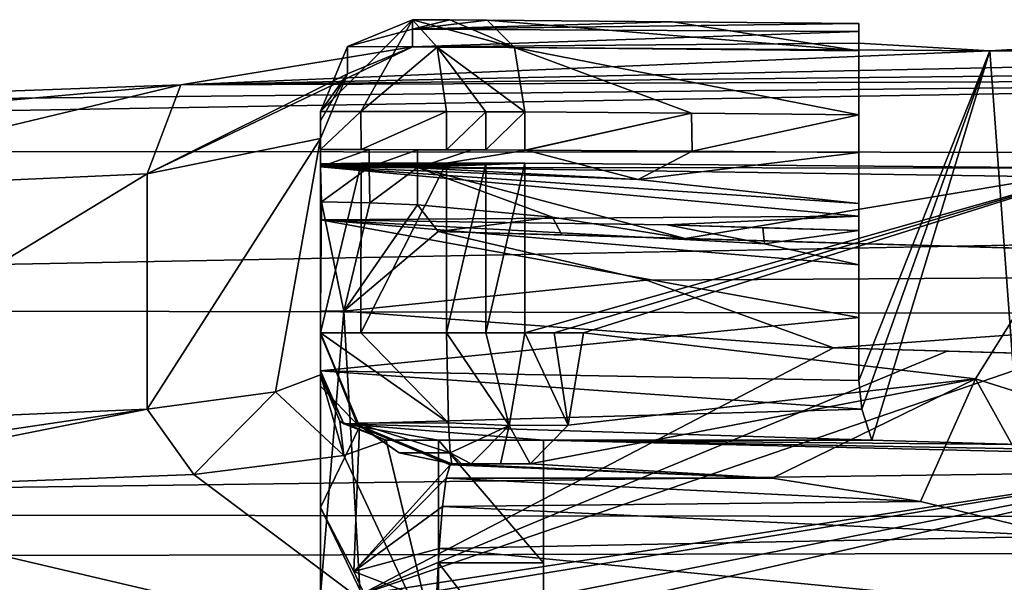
# Model space of a CAD drawing. Extents: x -54 to 446, y -6 to 1624.
# Tile 200 of 225: x 2.7 to 10.22, y 1620.2 to 1624.49. Entities that reach past the tile are written whole.
import ezdxf

# ---------------------------------------------------------------- set-up
doc = ezdxf.new("R2010")
doc.units = 0
doc.header["$LTSCALE"] = 46.933333
for name, color, linetype in [('1004', 7, 'CONTINUOUS'), ('1023', 7, 'CONTINUOUS'), ('1073', 7, 'CONTINUOUS'), ('1085', 7, 'CONTINUOUS'), ('1102', 7, 'CONTINUOUS'), ('1109', 7, 'CONTINUOUS'), ('1125', 7, 'CONTINUOUS'), ('1158', 7, 'CONTINUOUS'), ('1164', 7, 'CONTINUOUS'), ('1197', 7, 'CONTINUOUS'), ('1225', 7, 'CONTINUOUS'), ('1239', 7, 'CONTINUOUS'), ('1249', 7, 'CONTINUOUS'), ('1270', 7, 'CONTINUOUS'), ('1287', 7, 'CONTINUOUS'), ('1341', 7, 'CONTINUOUS'), ('1342', 7, 'CONTINUOUS'), ('1381', 7, 'CONTINUOUS'), ('1382', 7, 'CONTINUOUS'), ('1384', 7, 'CONTINUOUS'), ('1392', 7, 'CONTINUOUS'), ('1393', 7, 'CONTINUOUS'), ('1405', 7, 'CONTINUOUS'), ('1420', 7, 'CONTINUOUS'), ('1423', 7, 'CONTINUOUS'), ('1433', 7, 'CONTINUOUS'), ('1475', 7, 'CONTINUOUS'), ('1478', 7, 'CONTINUOUS'), ('1485', 7, 'CONTINUOUS'), ('1487', 7, 'CONTINUOUS'), ('1504', 7, 'CONTINUOUS'), ('1510', 7, 'CONTINUOUS'), ('1513', 7, 'CONTINUOUS'), ('1515', 7, 'CONTINUOUS'), ('1528', 7, 'CONTINUOUS'), ('1542', 7, 'CONTINUOUS'), ('1543', 7, 'CONTINUOUS'), ('1550', 7, 'CONTINUOUS'), ('1552', 7, 'CONTINUOUS'), ('1559', 7, 'CONTINUOUS'), ('1560', 7, 'CONTINUOUS'), ('1565', 7, 'CONTINUOUS'), ('1567', 7, 'CONTINUOUS'), ('878', 7, 'CONTINUOUS'), ('896', 7, 'CONTINUOUS'), ('910', 7, 'CONTINUOUS'), ('979', 7, 'CONTINUOUS'), ('991', 7, 'CONTINUOUS')]:
    doc.layers.add(name, color=color, linetype=linetype)

msp = doc.modelspace()

# ---------------------------------------------------------------- linework, layer by layer
at = {"layer": '1004', "color": 7, "linetype": 'CONTINUOUS'}
for points in [[(5.9608, 1622.1, -14.8482), (5.9608, 1623.3948, -14.8482), (6.2607, 1623.3936, -14.7242), (5.9608, 1622.1, -14.8482)], [(6.2607, 1622.1, -14.7243), (5.9608, 1622.1, -14.8482), (6.2607, 1623.3936, -14.7242), (6.2607, 1622.1, -14.7243)], [(6.5581, 1623.3923, -14.5942), (6.2607, 1622.1, -14.7243), (6.2607, 1623.3936, -14.7242), (6.5581, 1623.3923, -14.5942)], [(6.5581, 1623.3923, -14.5942), (6.5581, 1622.1, -14.5942), (6.2607, 1622.1, -14.7243), (6.5581, 1623.3923, -14.5942)]]:
    msp.add_3dface(points, dxfattribs=at)
at = {"layer": '1023', "color": 7, "linetype": 'CONTINUOUS'}
for points in [[(5.9885, 1621.0915, -13.1118), (8.4446, 1620.9908, -12.8774), (5.9591, 1620.9896, -12.4344), (5.9885, 1621.0915, -13.1118)], [(8.4446, 1620.9908, -12.8774), (5.9885, 1621.0915, -13.1118), (5.9943, 1621.0979, -13.2433), (8.4446, 1620.9908, -12.8774)], [(6, 1621.1, -13.375), (8.4446, 1620.9908, -12.8774), (5.9943, 1621.0979, -13.2433), (6, 1621.1, -13.375)], [(6.598, 1621.1, -13.4805), (8.4446, 1620.9908, -12.8774), (6, 1621.1, -13.375), (6.598, 1621.1, -13.4805)], [(9.5774, 1620.8113, -12.5134), (5.9306, 1620.7746, -11.7825), (5.9591, 1620.9896, -12.4344), (9.5774, 1620.8113, -12.5134)], [(8.4446, 1620.9908, -12.8774), (9.5774, 1620.8113, -12.5134), (5.9591, 1620.9896, -12.4344), (8.4446, 1620.9908, -12.8774)], [(9.5774, 1620.8113, -12.5134), (10.6627, 1620.5484, -12.1703), (5.9306, 1620.7746, -11.7825), (9.5774, 1620.8113, -12.5134)], [(10.6627, 1620.5484, -12.1703), (5.9044, 1620.4531, -11.1771), (5.9306, 1620.7746, -11.7825), (10.6627, 1620.5484, -12.1703)], [(10.6627, 1620.5484, -12.1703), (12.5292, 1619.8138, -11.5877), (5.9044, 1620.4531, -11.1771), (10.6627, 1620.5484, -12.1703)], [(12.5292, 1619.8138, -11.5877), (5.8811, 1620.0374, -10.639), (5.9044, 1620.4531, -11.1771), (12.5292, 1619.8138, -11.5877)]]:
    msp.add_3dface(points, dxfattribs=at)
at = {"layer": '1073', "color": 7, "linetype": 'CONTINUOUS'}
for points in [[(8.9137, 1621.9848, -10.3867), (9.7802, 1621.9596, -10.5045), (18.2209, 1621.7147, -6.5662), (8.9137, 1621.9848, -10.3867)], [(9.7802, 1621.9596, -10.5045), (10.6468, 1621.9345, -10.6225), (18.2209, 1621.7147, -6.5662), (9.7802, 1621.9596, -10.5045)]]:
    msp.add_3dface(points, dxfattribs=at)
at = {"layer": '1085', "color": 7, "linetype": 'CONTINUOUS'}
for points in [[(5, 1623.0988, -13.0767), (5, 1622.2643, -10.1285), (5.0073, 1623.0987, -13.0739), (5, 1623.0988, -13.0767)], [(5.0073, 1623.0987, -13.0739), (5, 1622.2643, -10.1285), (5.178, 1622.265, -10.1611), (5.0073, 1623.0987, -13.0739)], [(5, 1622.2643, -10.1285), (5, 1620.1, -7.9758), (5.178, 1622.265, -10.1611), (5, 1622.2643, -10.1285)], [(5.178, 1622.265, -10.1611), (5, 1620.1, -7.9758), (5.3015, 1620.1, -8.029), (5.178, 1622.265, -10.1611)]]:
    msp.add_3dface(points, dxfattribs=at)
at = {"layer": '1102', "color": 7, "linetype": 'CONTINUOUS'}
for points in [[(5, 1622.0893, -13.0465), (5.2958, 1621.3807, -13.0928), (5, 1621.6929, -11.393), (5, 1622.0893, -13.0465)], [(5.2958, 1621.3807, -13.0928), (5, 1620.7665, -9.9651), (5, 1621.6929, -11.393), (5.2958, 1621.3807, -13.0928)], [(5, 1620.7665, -9.9651), (5.2958, 1621.3807, -13.0928), (5.2524, 1620.2788, -10.4159), (5, 1620.7665, -9.9651)], [(5.2958, 1621.3807, -13.0928), (5.9885, 1621.0915, -13.1118), (5.2524, 1620.2788, -10.4159), (5.2958, 1621.3807, -13.0928)], [(5.2524, 1620.2788, -10.4159), (5.9885, 1621.0915, -13.1118), (5.9591, 1620.9896, -12.4344), (5.2524, 1620.2788, -10.4159)], [(5.9306, 1620.7746, -11.7825), (5.2524, 1620.2788, -10.4159), (5.9591, 1620.9896, -12.4344), (5.9306, 1620.7746, -11.7825)], [(5.9044, 1620.4531, -11.1771), (5.2524, 1620.2788, -10.4159), (5.9306, 1620.7746, -11.7825), (5.9044, 1620.4531, -11.1771)], [(5.8811, 1620.0374, -10.639), (5.2524, 1620.2788, -10.4159), (5.9044, 1620.4531, -11.1771), (5.8811, 1620.0374, -10.639)]]:
    msp.add_3dface(points, dxfattribs=at)
at = {"layer": '1109', "color": 7, "linetype": 'CONTINUOUS'}
for points in [[(7.0062, 1622.1, -14.3933), (9.9953, 1621.748, -13.0785), (6.8875, 1621.3949, -14.1278), (7.0062, 1622.1, -14.3933)], [(6.8875, 1621.3949, -14.1278), (9.9953, 1621.748, -13.0785), (6.598, 1621.1, -13.4805), (6.8875, 1621.3949, -14.1278)], [(6.598, 1621.1, -13.4805), (9.9953, 1621.748, -13.0785), (8.4446, 1620.9908, -12.8774), (6.598, 1621.1, -13.4805)], [(8.4446, 1620.9908, -12.8774), (9.9953, 1621.748, -13.0785), (9.5774, 1620.8113, -12.5134), (8.4446, 1620.9908, -12.8774)], [(9.5774, 1620.8113, -12.5134), (9.9953, 1621.748, -13.0785), (10.6627, 1620.5484, -12.1703), (9.5774, 1620.8113, -12.5134)], [(9.9953, 1621.748, -13.0785), (11.4739, 1621.2832, -12.444), (10.6627, 1620.5484, -12.1703), (9.9953, 1621.748, -13.0785)]]:
    msp.add_3dface(points, dxfattribs=at)
at = {"layer": '1125', "color": 7, "linetype": 'CONTINUOUS'}
for points in [[(6.8399, 1622.8453, -11.7845), (5.8976, 1622.8726, -11.7124), (16.8059, 1622.5561, -7.1211), (6.8399, 1622.8453, -11.7845)], [(7.7818, 1622.8179, -11.8618), (6.8399, 1622.8453, -11.7845), (16.8059, 1622.5561, -7.1211), (7.7818, 1622.8179, -11.8618)], [(19.1264, 1622.4888, -7.1804), (7.7818, 1622.8179, -11.8618), (16.8059, 1622.5561, -7.1211), (19.1264, 1622.4888, -7.1804)]]:
    msp.add_3dface(points, dxfattribs=at)
at = {"layer": '1158', "color": 7, "linetype": 'CONTINUOUS'}
for points in [[(5.9608, 1622.1, -14.8482), (6.438, 1621.3929, -14.3271), (5.9753, 1621.412, -14.5462), (5.9608, 1622.1, -14.8482)], [(6.438, 1621.3929, -14.3271), (5.9608, 1622.1, -14.8482), (6.2607, 1622.1, -14.7243), (6.438, 1621.3929, -14.3271)], [(6.5581, 1622.1, -14.5942), (6.438, 1621.3929, -14.3271), (6.2607, 1622.1, -14.7243), (6.5581, 1622.1, -14.5942)], [(5.9753, 1621.412, -14.5462), (6.438, 1621.3929, -14.3271), (5.9888, 1621.1842, -14.1895), (5.9753, 1621.412, -14.5462)], [(6.438, 1621.3929, -14.3271), (6.1482, 1621.1, -13.6821), (5.9888, 1621.1842, -14.1895), (6.438, 1621.3929, -14.3271)], [(5.9888, 1621.1842, -14.1895), (6.1482, 1621.1, -13.6821), (6.0736, 1621.1, -13.7154), (5.9888, 1621.1842, -14.1895)], [(6, 1621.1, -13.7477), (5.9888, 1621.1842, -14.1895), (6.0736, 1621.1, -13.7154), (6, 1621.1, -13.7477)]]:
    msp.add_3dface(points, dxfattribs=at)
at = {"layer": '1164', "color": 7, "linetype": 'CONTINUOUS'}
for points in [[(5.8976, 1622.8726, -11.7124), (7.4858, 1622.5005, -11.0089), (16.8059, 1622.5561, -7.1211), (5.8976, 1622.8726, -11.7124)], [(7.4858, 1622.5005, -11.0089), (8.9137, 1621.9848, -10.3867), (16.8059, 1622.5561, -7.1211), (7.4858, 1622.5005, -11.0089)], [(16.8059, 1622.5561, -7.1211), (8.9137, 1621.9848, -10.3867), (18.2209, 1621.7147, -6.5662), (16.8059, 1622.5561, -7.1211)]]:
    msp.add_3dface(points, dxfattribs=at)
at = {"layer": '1197', "color": 7, "linetype": 'CONTINUOUS'}
for points in [[(6.7686, 1622.9801, -12.3096), (7.7818, 1622.8179, -11.8618), (5.7383, 1623.3592, -12.77), (6.7686, 1622.9801, -12.3096)], [(5.7383, 1623.3592, -12.77), (7.7818, 1622.8179, -11.8618), (10.5842, 1623.288, -10.6491), (5.7383, 1623.3592, -12.77)], [(5.7383, 1623.0743, -12.77), (6.7686, 1622.9801, -12.3096), (5.7383, 1623.3592, -12.77), (5.7383, 1623.0743, -12.77)], [(7.7818, 1622.8179, -11.8618), (19.1264, 1622.4888, -7.1804), (10.5842, 1623.288, -10.6491), (7.7818, 1622.8179, -11.8618)]]:
    msp.add_3dface(points, dxfattribs=at)
at = {"layer": '1225', "color": 7, "linetype": 'CONTINUOUS'}
for points in [[(5.3075, 1622.1, -14.7782), (5, 1622.1, -14.1986), (5.3084, 1623.3942, -14.7788), (5.3075, 1622.1, -14.7782)], [(5, 1622.1, -14.1986), (5, 1623.3873, -14.1986), (5.3084, 1623.3942, -14.7788), (5, 1622.1, -14.1986)], [(5.9608, 1622.1, -14.8482), (5.3075, 1622.1, -14.7782), (5.9608, 1623.3948, -14.8482), (5.9608, 1622.1, -14.8482)], [(5.9608, 1623.3948, -14.8482), (5.3075, 1622.1, -14.7782), (5.3084, 1623.3942, -14.7788), (5.9608, 1623.3948, -14.8482)]]:
    msp.add_3dface(points, dxfattribs=at)
at = {"layer": '1239', "color": 7, "linetype": 'CONTINUOUS'}
for points in [[(5, 1622.1, -14.1986), (5, 1622.1, -13.375), (5, 1623.3873, -14.1986), (5, 1622.1, -14.1986)], [(5, 1623.3873, -14.1986), (5, 1622.1, -13.375), (5, 1623.3782, -13.6376), (5, 1623.3873, -14.1986)], [(5, 1622.1, -13.375), (5, 1622.0973, -13.2107), (5, 1623.3782, -13.6376), (5, 1622.1, -13.375)], [(5, 1623.3782, -13.6376), (5, 1622.0973, -13.2107), (5, 1623.0988, -13.0767), (5, 1623.3782, -13.6376)], [(5, 1623.3666, -13.0767), (5, 1623.3782, -13.6376), (5, 1623.0988, -13.0767), (5, 1623.3666, -13.0767)], [(5, 1622.0973, -13.2107), (5, 1622.0893, -13.0465), (5, 1623.0988, -13.0767), (5, 1622.0973, -13.2107)], [(5, 1622.0893, -13.0465), (5, 1621.6929, -11.393), (5, 1623.0988, -13.0767), (5, 1622.0893, -13.0465)], [(5, 1623.0988, -13.0767), (5, 1621.6929, -11.393), (5, 1622.2643, -10.1285), (5, 1623.0988, -13.0767)], [(5, 1621.6929, -11.393), (5, 1620.7665, -9.9651), (5, 1622.2643, -10.1285), (5, 1621.6929, -11.393)], [(5, 1620.7665, -9.9651), (5, 1618.7525, -8.6416), (5, 1622.2643, -10.1285), (5, 1620.7665, -9.9651)], [(5, 1622.2643, -10.1285), (5, 1618.7525, -8.6416), (5, 1620.1, -7.9758), (5, 1622.2643, -10.1285)]]:
    msp.add_3dface(points, dxfattribs=at)
at = {"layer": '1249', "color": 7, "linetype": 'CONTINUOUS'}
for points in [[(5, 1620.7665, -9.9651), (5.2524, 1620.2788, -10.4159), (5.8465, 1618.9972, -9.8265), (5, 1620.7665, -9.9651)], [(5, 1620.7665, -9.9651), (5.8465, 1618.9972, -9.8265), (5, 1618.7525, -8.6416), (5, 1620.7665, -9.9651)], [(5.2524, 1620.2788, -10.4159), (5.8811, 1620.0374, -10.639), (5.8465, 1618.9972, -9.8265), (5.2524, 1620.2788, -10.4159)]]:
    msp.add_3dface(points, dxfattribs=at)
at = {"layer": '1270', "color": 7, "linetype": 'CONTINUOUS'}
for points in [[(5, 1623.3666, -13.0767), (5, 1623.0988, -13.0767), (5.0073, 1623.0987, -13.0739), (5, 1623.3666, -13.0767)], [(5.3713, 1623.3631, -12.9286), (5, 1623.3666, -13.0767), (5.0073, 1623.0987, -13.0739), (5.3713, 1623.3631, -12.9286)], [(5.3713, 1623.3631, -12.9286), (5.0073, 1623.0987, -13.0739), (5.3749, 1623.0907, -12.9271), (5.3713, 1623.3631, -12.9286)], [(5.7383, 1623.3592, -12.77), (5.3713, 1623.3631, -12.9286), (5.3749, 1623.0907, -12.9271), (5.7383, 1623.3592, -12.77)], [(5.7383, 1623.0743, -12.77), (5.7383, 1623.3592, -12.77), (5.3749, 1623.0907, -12.9271), (5.7383, 1623.0743, -12.77)]]:
    msp.add_3dface(points, dxfattribs=at)
at = {"layer": '1287', "color": 7, "linetype": 'CONTINUOUS'}
for points in [[(6.5581, 1622.1, -14.5942), (6.8875, 1621.3949, -14.1278), (6.438, 1621.3929, -14.3271), (6.5581, 1622.1, -14.5942)], [(6.5581, 1622.1, -14.5942), (6.7821, 1622.1, -14.4937), (6.8875, 1621.3949, -14.1278), (6.5581, 1622.1, -14.5942)], [(6.7821, 1622.1, -14.4937), (7.0062, 1622.1, -14.3933), (6.8875, 1621.3949, -14.1278), (6.7821, 1622.1, -14.4937)], [(6.1482, 1621.1, -13.6821), (6.438, 1621.3929, -14.3271), (6.3716, 1621.1, -13.5818), (6.1482, 1621.1, -13.6821)], [(6.438, 1621.3929, -14.3271), (6.598, 1621.1, -13.4805), (6.3716, 1621.1, -13.5818), (6.438, 1621.3929, -14.3271)], [(6.8875, 1621.3949, -14.1278), (6.598, 1621.1, -13.4805), (6.438, 1621.3929, -14.3271), (6.8875, 1621.3949, -14.1278)]]:
    msp.add_3dface(points, dxfattribs=at)
at = {"layer": '1341', "color": 7, "linetype": 'CONTINUOUS'}
for points in [[(5.3084, 1623.3942, -14.7788), (5, 1623.3873, -14.1986), (6.2607, 1623.3936, -14.7242), (5.3084, 1623.3942, -14.7788)], [(5, 1623.3873, -14.1986), (6.5581, 1623.3923, -14.5942), (6.2607, 1623.3936, -14.7242), (5, 1623.3873, -14.1986)], [(6.5581, 1623.3923, -14.5942), (5, 1623.3873, -14.1986), (5, 1623.3782, -13.6376), (6.5581, 1623.3923, -14.5942)], [(6.5581, 1623.3923, -14.5942), (5, 1623.3782, -13.6376), (5, 1623.3666, -13.0767), (6.5581, 1623.3923, -14.5942)], [(6.5581, 1623.3923, -14.5942), (5, 1623.3666, -13.0767), (5.3713, 1623.3631, -12.9286), (6.5581, 1623.3923, -14.5942)], [(5.9608, 1623.3948, -14.8482), (5.3084, 1623.3942, -14.7788), (6.2607, 1623.3936, -14.7242), (5.9608, 1623.3948, -14.8482)], [(5.7383, 1623.3592, -12.77), (6.5581, 1623.3923, -14.5942), (5.3713, 1623.3631, -12.9286), (5.7383, 1623.3592, -12.77)], [(5.7383, 1623.3592, -12.77), (10.9995, 1623.356, -12.6465), (6.5581, 1623.3923, -14.5942), (5.7383, 1623.3592, -12.77)], [(5.7383, 1623.3592, -12.77), (10.5842, 1623.288, -10.6491), (10.9995, 1623.356, -12.6465), (5.7383, 1623.3592, -12.77)]]:
    msp.add_3dface(points, dxfattribs=at)
at = {"layer": '1342', "color": 7, "linetype": 'CONTINUOUS'}
for points in [[(5, 1622.1, -14.1986), (5.2753, 1621.411, -14.076), (5, 1622.1, -13.375), (5, 1622.1, -14.1986)], [(5, 1622.1, -13.375), (5.2753, 1621.411, -14.076), (5.2949, 1621.3908, -13.375), (5, 1622.1, -13.375)], [(5.2753, 1621.411, -14.076), (5.5989, 1621.1839, -13.9303), (5.2949, 1621.3908, -13.375), (5.2753, 1621.411, -14.076)], [(5.5989, 1621.1839, -13.9303), (6, 1621.1, -13.7477), (5.2949, 1621.3908, -13.375), (5.5989, 1621.1839, -13.9303)], [(5.2949, 1621.3908, -13.375), (6, 1621.1, -13.7477), (6, 1621.1, -13.375), (5.2949, 1621.3908, -13.375)]]:
    msp.add_3dface(points, dxfattribs=at)
at = {"layer": '1381', "color": 7, "linetype": 'CONTINUOUS'}
for points in [[(8.3862, 1622.7786, -10.5063), (7.643, 1622.922, -10.8307), (8.3733, 1622.9008, -10.5119), (8.3862, 1622.7786, -10.5063)], [(9.1047, 1622.8796, -10.1953), (8.3862, 1622.7786, -10.5063), (8.3733, 1622.9008, -10.5119), (9.1047, 1622.8796, -10.1953)], [(9.1047, 1622.6186, -10.1953), (8.3862, 1622.7786, -10.5063), (9.1047, 1622.8796, -10.1953), (9.1047, 1622.6186, -10.1953)]]:
    msp.add_3dface(points, dxfattribs=at)
at = {"layer": '1382', "color": 7, "linetype": 'CONTINUOUS'}
for points in [[(5.9, 1621.2794, -8.5466), (5.9, 1620.3439, -7.8858), (5.9, 1619.3, -1.5), (5.9, 1621.2794, -8.5466)], [(5.9, 1619.6194, 5.6881), (5.9, 1621.2794, -8.5466), (5.9, 1619.3, -1.5), (5.9, 1619.6194, 5.6881)], [(5.9, 1620.3439, -7.8858), (5.9, 1619.3, -7.4147), (5.9, 1619.3, -1.5), (5.9, 1620.3439, -7.8858)]]:
    msp.add_3dface(points, dxfattribs=at)
at = {"layer": '1384', "color": 7, "linetype": 'CONTINUOUS'}
for points in [[(4.6567, 1621.6491, -6.7762), (5, 1621.7775, -8.5), (5.1774, 1621.162, -6.7771), (4.6567, 1621.6491, -6.7762)], [(5, 1621.7775, -8.5), (5.1465, 1621.4245, -8.521), (5.1774, 1621.162, -6.7771), (5, 1621.7775, -8.5)], [(3.6764, 1621.5172, -5.3124), (4.6567, 1621.6491, -6.7762), (4.0322, 1621.0194, -5.0051), (3.6764, 1621.5172, -5.3124)], [(4.0322, 1621.0194, -5.0051), (4.6567, 1621.6491, -6.7762), (5.1774, 1621.162, -6.7771), (4.0322, 1621.0194, -5.0051)], [(0.5, 1621.3809, -4), (3.6764, 1621.5172, -5.3124), (0.5, 1621.0452, -3.8706), (0.5, 1621.3809, -4)], [(0.5, 1621.0452, -3.8706), (3.6764, 1621.5172, -5.3124), (0.5, 1620.8833, -3.5494), (0.5, 1621.0452, -3.8706)], [(0.5, 1620.8833, -3.5494), (3.6764, 1621.5172, -5.3124), (4.0322, 1621.0194, -5.0051), (0.5, 1620.8833, -3.5494)], [(5.1465, 1621.4245, -8.521), (5.5, 1621.2784, -8.5296), (5.1774, 1621.162, -6.7771), (5.1465, 1621.4245, -8.521)]]:
    msp.add_3dface(points, dxfattribs=at)
at = {"layer": '1392', "color": 7, "linetype": 'CONTINUOUS'}
for points in [[(6.7, 1621.2794, -8.5466), (16.1047, 1621.1108, -6.1043), (17.1046, 1621.028, -5.1043), (6.7, 1621.2794, -8.5466)], [(16.1047, 1621.1108, -6.1043), (6.7, 1621.2794, -8.5466), (10.3265, 1621.2462, -8.0072), (16.1047, 1621.1108, -6.1043)], [(6.7, 1619.6194, 5.6881), (6.7, 1621.2794, -8.5466), (17.1046, 1621.028, -5.1043), (6.7, 1619.6194, 5.6881)], [(10.3265, 1621.2462, -8.0072), (6.7, 1621.2794, -8.5466), (9.2045, 1621.2794, -8.5466), (10.3265, 1621.2462, -8.0072)], [(54.7025, 1619.9318, 3.8174), (6.7, 1619.6194, 5.6881), (17.1046, 1621.028, -5.1043), (54.7025, 1619.9318, 3.8174)]]:
    msp.add_3dface(points, dxfattribs=at)
at = {"layer": '1393', "color": 7, "linetype": 'CONTINUOUS'}
for points in [[(5.9608, 1623.7874, -14.8482), (6.2607, 1623.7856, -14.7243), (5.9608, 1623.4948, -14.8482), (5.9608, 1623.7874, -14.8482)], [(5.9608, 1623.4948, -14.8482), (6.2607, 1623.7856, -14.7243), (6.2607, 1623.4936, -14.7243), (5.9608, 1623.4948, -14.8482)], [(6.2607, 1623.7856, -14.7243), (6.5581, 1623.7837, -14.5942), (6.2607, 1623.4936, -14.7243), (6.2607, 1623.7856, -14.7243)], [(6.2607, 1623.4936, -14.7243), (6.5581, 1623.7837, -14.5942), (6.5581, 1623.4922, -14.5942), (6.2607, 1623.4936, -14.7243)]]:
    msp.add_3dface(points, dxfattribs=at)
at = {"layer": '1405', "color": 7, "linetype": 'CONTINUOUS'}
for points in [[(5, 1623.7874, -14.1986), (5, 1623.4975, -14.1986), (5, 1623.4975, -13.0767), (5, 1623.7874, -14.1986)], [(5, 1623.7874, -14.1986), (5, 1623.4975, -13.0767), (5, 1623.7156, -11.3481), (5, 1623.7874, -14.1986)], [(5, 1621.7775, -8.5), (5, 1623.5806, -8.5), (5, 1623.7156, -11.3481), (5, 1621.7775, -8.5)], [(5, 1621.7775, -8.5), (5, 1623.7156, -11.3481), (5, 1621.7939, -8.7817), (5, 1621.7775, -8.5)], [(5, 1622.9598, -10.9257), (5, 1621.8097, -9.0633), (5, 1623.7156, -11.3481), (5, 1622.9598, -10.9257)], [(5, 1623.4975, -13.0767), (5, 1622.9598, -10.9257), (5, 1623.7156, -11.3481), (5, 1623.4975, -13.0767)], [(5, 1623.7156, -11.3481), (5, 1621.8097, -9.0633), (5, 1621.7939, -8.7817), (5, 1623.7156, -11.3481)], [(5, 1623.3653, -13.0767), (5, 1622.9598, -10.9257), (5, 1623.4975, -13.0767), (5, 1623.3653, -13.0767)]]:
    msp.add_3dface(points, dxfattribs=at)
at = {"layer": '1420', "color": 7, "linetype": 'CONTINUOUS'}
for points in [[(5, 1623.5806, -8.5), (3.6764, 1621.5172, -5.3124), (3.676, 1623.3116, -5.3121), (5, 1623.5806, -8.5)], [(4.6567, 1621.6491, -6.7762), (3.6764, 1621.5172, -5.3124), (5, 1623.5806, -8.5), (4.6567, 1621.6491, -6.7762)], [(5, 1621.7775, -8.5), (4.6567, 1621.6491, -6.7762), (5, 1623.5806, -8.5), (5, 1621.7775, -8.5)], [(3.6764, 1621.5172, -5.3124), (0.5, 1621.3809, -4), (3.676, 1623.3116, -5.3121), (3.6764, 1621.5172, -5.3124)], [(3.676, 1623.3116, -5.3121), (0.5, 1621.3809, -4), (0.5, 1623.1699, -4), (3.676, 1623.3116, -5.3121)]]:
    msp.add_3dface(points, dxfattribs=at)
at = {"layer": '1423', "color": 7, "linetype": 'CONTINUOUS'}
for points in [[(7.8339, 1623.4846, -11.8389), (6.5681, 1623.4921, -12.3988), (7.8349, 1623.4846, -14.0245), (7.8339, 1623.4846, -11.8389)], [(7.8349, 1623.4846, -14.0245), (6.5681, 1623.4921, -12.3988), (6.5681, 1623.4921, -14.5897), (7.8349, 1623.4846, -14.0245)], [(9.1047, 1623.4746, -13.4657), (9.1047, 1623.4746, -11.2847), (7.8339, 1623.4846, -11.8389), (9.1047, 1623.4746, -13.4657)], [(9.1047, 1623.4746, -13.4657), (7.8339, 1623.4846, -11.8389), (7.8349, 1623.4846, -14.0245), (9.1047, 1623.4746, -13.4657)]]:
    msp.add_3dface(points, dxfattribs=at)
at = {"layer": '1433', "color": 7, "linetype": 'CONTINUOUS'}
for points in [[(5.7, 1624.4873, -14.1888), (5.9868, 1624.4856, -14.0696), (6.4786, 1624.2745, -14.4097), (5.7, 1624.4873, -14.1888)], [(5.7, 1624.4873, -14.1888), (6.4786, 1624.2745, -14.4097), (5.8885, 1624.2778, -14.6611), (5.7, 1624.4873, -14.1888)], [(5.9868, 1624.4856, -14.0696), (6.2711, 1624.4836, -13.9446), (6.4786, 1624.2745, -14.4097), (5.9868, 1624.4856, -14.0696)], [(6.4786, 1624.2745, -14.4097), (6.5581, 1623.7837, -14.5942), (5.8885, 1624.2778, -14.6611), (6.4786, 1624.2745, -14.4097)], [(6.5581, 1623.7837, -14.5942), (6.2607, 1623.7856, -14.7243), (5.8885, 1624.2778, -14.6611), (6.5581, 1623.7837, -14.5942)], [(6.2607, 1623.7856, -14.7243), (5.9608, 1623.7874, -14.8482), (5.8885, 1624.2778, -14.6611), (6.2607, 1623.7856, -14.7243)]]:
    msp.add_3dface(points, dxfattribs=at)
at = {"layer": '1475', "color": 7, "linetype": 'CONTINUOUS'}
for points in [[(5, 1623.4975, -14.1986), (5.3084, 1623.4968, -14.7788), (5, 1623.4975, -13.0767), (5, 1623.4975, -14.1986)], [(5, 1623.4975, -13.0767), (5.3084, 1623.4968, -14.7788), (5.3713, 1623.4967, -12.9286), (5, 1623.4975, -13.0767)], [(5.3084, 1623.4968, -14.7788), (5.9608, 1623.4948, -14.8482), (5.3713, 1623.4967, -12.9286), (5.3084, 1623.4968, -14.7788)], [(5.9608, 1623.4948, -14.8482), (5.7383, 1623.4955, -12.77), (5.3713, 1623.4967, -12.9286), (5.9608, 1623.4948, -14.8482)], [(5.7383, 1623.4955, -12.77), (5.9608, 1623.4948, -14.8482), (6.1541, 1623.494, -12.5835), (5.7383, 1623.4955, -12.77)], [(5.9608, 1623.4948, -14.8482), (6.2607, 1623.4936, -14.7243), (6.1541, 1623.494, -12.5835), (5.9608, 1623.4948, -14.8482)], [(6.2607, 1623.4936, -14.7243), (6.5581, 1623.4922, -14.5942), (6.1541, 1623.494, -12.5835), (6.2607, 1623.4936, -14.7243)], [(6.1541, 1623.494, -12.5835), (6.5581, 1623.4922, -14.5942), (6.5681, 1623.4921, -14.5897), (6.1541, 1623.494, -12.5835)], [(6.5681, 1623.4921, -12.3988), (6.1541, 1623.494, -12.5835), (6.5681, 1623.4921, -14.5897), (6.5681, 1623.4921, -12.3988)]]:
    msp.add_3dface(points, dxfattribs=at)
at = {"layer": '1478', "color": 7, "linetype": 'CONTINUOUS'}
for points in [[(5, 1621.8097, -9.0633), (5.176, 1621.4051, -8.658), (5, 1621.7939, -8.7817), (5, 1621.8097, -9.0633)], [(5.176, 1621.4051, -8.658), (5, 1621.7775, -8.5), (5, 1621.7939, -8.7817), (5.176, 1621.4051, -8.658)], [(5, 1621.7775, -8.5), (5.176, 1621.4051, -8.658), (5.1465, 1621.4245, -8.521), (5, 1621.7775, -8.5)], [(5.176, 1621.4051, -8.658), (5.5, 1621.2794, -8.5466), (5.1465, 1621.4245, -8.521), (5.176, 1621.4051, -8.658)], [(5.1465, 1621.4245, -8.521), (5.5, 1621.2794, -8.5466), (5.5, 1621.2784, -8.5296), (5.1465, 1621.4245, -8.521)]]:
    msp.add_3dface(points, dxfattribs=at)
at = {"layer": '1485', "color": 7, "linetype": 'CONTINUOUS'}
for points in [[(5.3084, 1623.4968, -14.7788), (5, 1623.4975, -14.1986), (5.3079, 1623.7874, -14.7785), (5.3084, 1623.4968, -14.7788)], [(5.3079, 1623.7874, -14.7785), (5, 1623.4975, -14.1986), (5, 1623.7874, -14.1986), (5.3079, 1623.7874, -14.7785)], [(5.9608, 1623.7874, -14.8482), (5.3084, 1623.4968, -14.7788), (5.3079, 1623.7874, -14.7785), (5.9608, 1623.7874, -14.8482)], [(5.9608, 1623.7874, -14.8482), (5.9608, 1623.4948, -14.8482), (5.3084, 1623.4968, -14.7788), (5.9608, 1623.7874, -14.8482)]]:
    msp.add_3dface(points, dxfattribs=at)
at = {"layer": '1487', "color": 7, "linetype": 'CONTINUOUS'}
for points in [[(5.7, 1624.4873, -14.1888), (5.7, 1624.4152, -11.3228), (5.9868, 1624.4856, -14.0696), (5.7, 1624.4873, -14.1888)], [(5.9868, 1624.4856, -14.0696), (5.7, 1624.4152, -11.3228), (6.2711, 1624.4836, -13.9446), (5.9868, 1624.4856, -14.0696)], [(6.2711, 1624.4836, -13.9446), (5.7, 1624.4152, -11.3228), (7.6848, 1624.472, -13.3108), (6.2711, 1624.4836, -13.9446)], [(7.6848, 1624.472, -13.3108), (5.7, 1624.4152, -11.3228), (9.1047, 1624.4574, -12.684), (7.6848, 1624.472, -13.3108)], [(9.1047, 1624.4574, -12.684), (5.7, 1624.4152, -11.3228), (9.1047, 1624.3965, -10.8326), (9.1047, 1624.4574, -12.684)], [(5.7, 1624.4152, -11.3228), (5.7, 1624.2794, -8.4591), (9.1047, 1624.3965, -10.8326), (5.7, 1624.4152, -11.3228)], [(9.1047, 1624.3965, -10.8326), (5.7, 1624.2794, -8.4591), (9.1047, 1624.309, -8.9823), (9.1047, 1624.3965, -10.8326)], [(9.1047, 1624.309, -8.9823), (5.7, 1624.2794, -8.4591), (10.1046, 1624.2506, -7.9823), (9.1047, 1624.309, -8.9823)], [(16.1047, 1624.2466, -7.9191), (16.1047, 1624.3478, -9.7355), (10.1046, 1624.2506, -7.9823), (16.1047, 1624.2466, -7.9191)], [(10.1046, 1624.2506, -7.9823), (16.1047, 1624.3478, -9.7355), (11.1047, 1624.309, -8.9823), (10.1046, 1624.2506, -7.9823)], [(5.7, 1624.2794, -8.4591), (3.9336, 1623.9894, -4.5337), (10.1046, 1624.2506, -7.9823), (5.7, 1624.2794, -8.4591)], [(3.9336, 1623.9894, -4.5337), (16.1047, 1624.2466, -7.9191), (10.1046, 1624.2506, -7.9823), (3.9336, 1623.9894, -4.5337)], [(16.1047, 1624.1199, -6.1043), (16.1047, 1624.2466, -7.9191), (3.9336, 1623.9894, -4.5337), (16.1047, 1624.1199, -6.1043)], [(17.1047, 1624.039, -5.1043), (16.1047, 1624.1199, -6.1043), (3.9336, 1623.9894, -4.5337), (17.1047, 1624.039, -5.1043)], [(0.5, 1623.8664, -3.2307), (-15.3, 1623.493, 0.0872), (17.1047, 1624.039, -5.1043), (0.5, 1623.8664, -3.2307)], [(17.1047, 1624.039, -5.1043), (-15.3, 1623.493, 0.0872), (46.1199, 1623.4541, 0.3934), (17.1047, 1624.039, -5.1043)], [(0.5, 1623.8664, -3.2307), (17.1047, 1624.039, -5.1043), (3.9336, 1623.9894, -4.5337), (0.5, 1623.8664, -3.2307)], [(46.1199, 1623.4541, 0.3934), (-15.3, 1623.493, 0.0872), (-14.4766, 1622.2943, 7.7531), (46.1199, 1623.4541, 0.3934)], [(92.5, 1622.1033, 8.751), (46.1199, 1623.4541, 0.3934), (-14.4766, 1622.2943, 7.7531), (92.5, 1622.1033, 8.751)], [(-11.8378, 1620.7304, 14.9571), (92.5, 1622.1033, 8.751), (-14.4766, 1622.2943, 7.7531), (-11.8378, 1620.7304, 14.9571)], [(92.5, 1620.5722, 15.5903), (92.5, 1622.1033, 8.751), (-11.8378, 1620.7304, 14.9571), (92.5, 1620.5722, 15.5903)], [(-10.9604, 1620.3755, 16.3591), (92.5, 1620.5722, 15.5903), (-11.8378, 1620.7304, 14.9571), (-10.9604, 1620.3755, 16.3591)], [(-7.0877, 1619.3184, 20.194), (92.5, 1620.5722, 15.5903), (-10.9604, 1620.3755, 16.3591), (-7.0877, 1619.3184, 20.194)], [(-0.6573, 1618.6719, 22.3363), (92.5, 1620.5722, 15.5903), (-7.0877, 1619.3184, 20.194), (-0.6573, 1618.6719, 22.3363)], [(92.5, 1618.6719, 22.3363), (92.5, 1620.5722, 15.5903), (-0.6573, 1618.6719, 22.3363), (92.5, 1618.6719, 22.3363)]]:
    msp.add_3dface(points, dxfattribs=at)
at = {"layer": '1504', "color": 7, "linetype": 'CONTINUOUS'}
for points in [[(7.643, 1622.922, -10.8307), (8.3738, 1622.9008, -10.7793), (8.3733, 1622.9008, -10.5119), (7.643, 1622.922, -10.8307)], [(8.3738, 1622.9008, -10.7793), (9.1047, 1622.8796, -10.7293), (8.3733, 1622.9008, -10.5119), (8.3738, 1622.9008, -10.7793)], [(9.1047, 1622.8796, -10.7293), (9.1047, 1622.8796, -10.1953), (8.3733, 1622.9008, -10.5119), (9.1047, 1622.8796, -10.7293)]]:
    msp.add_3dface(points, dxfattribs=at)
at = {"layer": '1510', "color": 7, "linetype": 'CONTINUOUS'}
for points in [[(9.1047, 1623.086, -11.2847), (9.1047, 1622.9897, -11.0044), (5, 1623.3653, -13.0767), (9.1047, 1623.086, -11.2847)], [(5, 1623.3653, -13.0767), (9.1047, 1622.9897, -11.0044), (5, 1622.9598, -10.9257), (5, 1623.3653, -13.0767)], [(7.422, 1623.2684, -12.0203), (9.1047, 1623.086, -11.2847), (5, 1623.3653, -13.0767), (7.422, 1623.2684, -12.0203)], [(5.7383, 1623.3566, -12.77), (7.422, 1623.2684, -12.0203), (5, 1623.3653, -13.0767), (5.7383, 1623.3566, -12.77)], [(5.3713, 1623.3631, -12.9286), (5.7383, 1623.3566, -12.77), (5, 1623.3653, -13.0767), (5.3713, 1623.3631, -12.9286)], [(9.1047, 1622.9897, -11.0044), (7.643, 1622.922, -10.8307), (5, 1622.9598, -10.9257), (9.1047, 1622.9897, -11.0044)], [(9.1047, 1622.6186, -10.1953), (9.1047, 1622.2148, -9.5611), (5, 1622.9598, -10.9257), (9.1047, 1622.6186, -10.1953)], [(5, 1622.9598, -10.9257), (9.1047, 1622.2148, -9.5611), (5, 1621.8097, -9.0633), (5, 1622.9598, -10.9257)], [(8.3862, 1622.7786, -10.5063), (9.1047, 1622.6186, -10.1953), (5, 1622.9598, -10.9257), (8.3862, 1622.7786, -10.5063)], [(7.643, 1622.922, -10.8307), (8.3862, 1622.7786, -10.5063), (5, 1622.9598, -10.9257), (7.643, 1622.922, -10.8307)], [(9.1047, 1622.8796, -10.7293), (7.643, 1622.922, -10.8307), (9.1047, 1622.9897, -11.0044), (9.1047, 1622.8796, -10.7293)], [(8.3738, 1622.9008, -10.7793), (7.643, 1622.922, -10.8307), (9.1047, 1622.8796, -10.7293), (8.3738, 1622.9008, -10.7793)], [(9.1047, 1622.2148, -9.5611), (9.1047, 1621.7348, -8.9823), (5, 1621.8097, -9.0633), (9.1047, 1622.2148, -9.5611)], [(5, 1621.8097, -9.0633), (9.1047, 1621.7348, -8.9823), (9.1293, 1621.5156, -8.7611), (5, 1621.8097, -9.0633)], [(5.176, 1621.4051, -8.658), (5, 1621.8097, -9.0633), (9.1293, 1621.5156, -8.7611), (5.176, 1621.4051, -8.658)], [(9.2045, 1621.2794, -8.5466), (5.176, 1621.4051, -8.658), (9.1293, 1621.5156, -8.7611), (9.2045, 1621.2794, -8.5466)], [(9.2045, 1621.2794, -8.5466), (6.7, 1621.2794, -8.5466), (5.176, 1621.4051, -8.658), (9.2045, 1621.2794, -8.5466)], [(5.176, 1621.4051, -8.658), (6.7, 1621.2794, -8.5466), (5.9, 1621.2794, -8.5466), (5.176, 1621.4051, -8.658)], [(5.5, 1621.2794, -8.5466), (5.176, 1621.4051, -8.658), (5.9, 1621.2794, -8.5466), (5.5, 1621.2794, -8.5466)], [(6.7, 1621.2794, -8.5466), (6.7, 1620.3439, -7.8858), (5.9, 1621.2794, -8.5466), (6.7, 1621.2794, -8.5466)], [(5.9, 1621.2794, -8.5466), (6.7, 1620.3439, -7.8858), (5.9, 1620.3439, -7.8858), (5.9, 1621.2794, -8.5466)], [(6.7, 1620.3439, -7.8858), (6.7, 1619.3, -7.4147), (5.9, 1620.3439, -7.8858), (6.7, 1620.3439, -7.8858)], [(5.9, 1620.3439, -7.8858), (6.7, 1619.3, -7.4147), (5.9, 1619.3, -7.4147), (5.9, 1620.3439, -7.8858)]]:
    msp.add_3dface(points, dxfattribs=at)
at = {"layer": '1513', "color": 7, "linetype": 'CONTINUOUS'}
for points in [[(5.7, 1624.4152, -11.3228), (5.7, 1624.4873, -14.1888), (5.2049, 1624.2821, -14.1916), (5.7, 1624.4152, -11.3228)], [(5.7, 1624.2794, -8.4591), (5.7, 1624.4152, -11.3228), (5.2049, 1624.2821, -14.1916), (5.7, 1624.2794, -8.4591)], [(5.2049, 1624.2821, -14.1916), (5, 1623.7874, -14.1986), (5.2049, 1624.0746, -8.4711), (5.2049, 1624.2821, -14.1916)], [(5.7, 1624.2794, -8.4591), (5.2049, 1624.2821, -14.1916), (5.2049, 1624.0746, -8.4711), (5.7, 1624.2794, -8.4591)], [(5, 1623.7156, -11.3481), (5, 1623.5806, -8.5), (5.2049, 1624.0746, -8.4711), (5, 1623.7156, -11.3481)], [(5, 1623.7874, -14.1986), (5, 1623.7156, -11.3481), (5.2049, 1624.0746, -8.4711), (5, 1623.7874, -14.1986)]]:
    msp.add_3dface(points, dxfattribs=at)
at = {"layer": '1515', "color": 7, "linetype": 'CONTINUOUS'}
for points in [[(3.676, 1623.3116, -5.3121), (3.9336, 1623.9894, -4.5337), (5.7, 1624.2794, -8.4591), (3.676, 1623.3116, -5.3121)], [(3.676, 1623.3116, -5.3121), (5.7, 1624.2794, -8.4591), (5.2049, 1624.0746, -8.4711), (3.676, 1623.3116, -5.3121)], [(5, 1623.5806, -8.5), (3.676, 1623.3116, -5.3121), (5.2049, 1624.0746, -8.4711), (5, 1623.5806, -8.5)], [(3.676, 1623.3116, -5.3121), (0.5, 1623.1699, -4), (3.9336, 1623.9894, -4.5337), (3.676, 1623.3116, -5.3121)], [(0.5, 1623.1699, -4), (0.5, 1623.684, -3.7752), (3.9336, 1623.9894, -4.5337), (0.5, 1623.1699, -4)], [(0.5, 1623.684, -3.7752), (0.5, 1623.8664, -3.2307), (3.9336, 1623.9894, -4.5337), (0.5, 1623.684, -3.7752)]]:
    msp.add_3dface(points, dxfattribs=at)
at = {"layer": '1528', "color": 7, "linetype": 'CONTINUOUS'}
for points in [[(6.7, 1621.2794, -8.5466), (6.7, 1619.6194, 5.6881), (6.7, 1620.3439, -7.8858), (6.7, 1621.2794, -8.5466)], [(6.7, 1619.6194, 5.6881), (6.7, 1619.3, -7.4147), (6.7, 1620.3439, -7.8858), (6.7, 1619.6194, 5.6881)]]:
    msp.add_3dface(points, dxfattribs=at)
at = {"layer": '1542', "color": 7, "linetype": 'CONTINUOUS'}
for points in [[(5.7383, 1623.3566, -12.77), (5.7383, 1623.4955, -12.77), (6.1541, 1623.494, -12.5835), (5.7383, 1623.3566, -12.77)], [(6.5681, 1623.4921, -12.3988), (5.7383, 1623.3566, -12.77), (6.1541, 1623.494, -12.5835), (6.5681, 1623.4921, -12.3988)], [(7.422, 1623.2684, -12.0203), (5.7383, 1623.3566, -12.77), (6.5681, 1623.4921, -12.3988), (7.422, 1623.2684, -12.0203)], [(7.8339, 1623.4846, -11.8389), (7.422, 1623.2684, -12.0203), (6.5681, 1623.4921, -12.3988), (7.8339, 1623.4846, -11.8389)], [(9.1047, 1623.4746, -11.2847), (7.422, 1623.2684, -12.0203), (7.8339, 1623.4846, -11.8389), (9.1047, 1623.4746, -11.2847)], [(9.1047, 1623.086, -11.2847), (7.422, 1623.2684, -12.0203), (9.1047, 1623.4746, -11.2847), (9.1047, 1623.086, -11.2847)]]:
    msp.add_3dface(points, dxfattribs=at)
at = {"layer": '1543', "color": 7, "linetype": 'CONTINUOUS'}
for points in [[(9.1047, 1624.309, -8.9823), (10.1046, 1624.2506, -7.9823), (9.1047, 1621.7348, -8.9823), (9.1047, 1624.309, -8.9823)], [(10.1046, 1624.2506, -7.9823), (11.1047, 1624.309, -8.9823), (10.3265, 1621.2462, -8.0072), (10.1046, 1624.2506, -7.9823)], [(9.1047, 1621.7348, -8.9823), (10.1046, 1624.2506, -7.9823), (9.1293, 1621.5156, -8.7611), (9.1047, 1621.7348, -8.9823)], [(10.1046, 1624.2506, -7.9823), (9.2045, 1621.2794, -8.5466), (9.1293, 1621.5156, -8.7611), (10.1046, 1624.2506, -7.9823)], [(10.1046, 1624.2506, -7.9823), (10.3265, 1621.2462, -8.0072), (9.2045, 1621.2794, -8.5466), (10.1046, 1624.2506, -7.9823)]]:
    msp.add_3dface(points, dxfattribs=at)
at = {"layer": '1550', "color": 7, "linetype": 'CONTINUOUS'}
for points in [[(6.5581, 1623.7837, -14.5942), (7.8299, 1623.7734, -14.0267), (6.5581, 1623.4922, -14.5942), (6.5581, 1623.7837, -14.5942)], [(6.5581, 1623.4922, -14.5942), (7.8299, 1623.7734, -14.0267), (6.5681, 1623.4921, -14.5897), (6.5581, 1623.4922, -14.5942)], [(7.8299, 1623.7734, -14.0267), (7.8349, 1623.4846, -14.0245), (6.5681, 1623.4921, -14.5897), (7.8299, 1623.7734, -14.0267)], [(7.8299, 1623.7734, -14.0267), (9.1047, 1623.7607, -13.4657), (7.8349, 1623.4846, -14.0245), (7.8299, 1623.7734, -14.0267)], [(9.1047, 1623.7607, -13.4657), (9.1047, 1623.4746, -13.4657), (7.8349, 1623.4846, -14.0245), (9.1047, 1623.7607, -13.4657)]]:
    msp.add_3dface(points, dxfattribs=at)
at = {"layer": '1552', "color": 7, "linetype": 'CONTINUOUS'}
for points in [[(6.2711, 1624.4836, -13.9446), (7.6848, 1624.472, -13.3108), (9.1047, 1624.2494, -13.2478), (6.2711, 1624.4836, -13.9446)], [(6.2711, 1624.4836, -13.9446), (9.1047, 1624.2494, -13.2478), (6.4786, 1624.2745, -14.4097), (6.2711, 1624.4836, -13.9446)], [(7.6848, 1624.472, -13.3108), (9.1047, 1624.4574, -12.684), (9.1047, 1624.2494, -13.2478), (7.6848, 1624.472, -13.3108)], [(9.1047, 1624.2494, -13.2478), (9.1047, 1623.7607, -13.4657), (6.4786, 1624.2745, -14.4097), (9.1047, 1624.2494, -13.2478)], [(6.4786, 1624.2745, -14.4097), (9.1047, 1623.7607, -13.4657), (7.8299, 1623.7734, -14.0267), (6.4786, 1624.2745, -14.4097)], [(6.5581, 1623.7837, -14.5942), (6.4786, 1624.2745, -14.4097), (7.8299, 1623.7734, -14.0267), (6.5581, 1623.7837, -14.5942)]]:
    msp.add_3dface(points, dxfattribs=at)
at = {"layer": '1559', "color": 7, "linetype": 'CONTINUOUS'}
for points in [[(9.1047, 1624.4574, -12.684), (9.1047, 1624.3965, -10.8326), (9.1047, 1623.4746, -11.2847), (9.1047, 1624.4574, -12.684)], [(9.1047, 1624.2494, -13.2478), (9.1047, 1624.4574, -12.684), (9.1047, 1623.4746, -13.4657), (9.1047, 1624.2494, -13.2478)], [(9.1047, 1623.4746, -13.4657), (9.1047, 1624.4574, -12.684), (9.1047, 1623.4746, -11.2847), (9.1047, 1623.4746, -13.4657)], [(9.1047, 1624.3965, -10.8326), (9.1047, 1624.309, -8.9823), (9.1047, 1622.8796, -10.7293), (9.1047, 1624.3965, -10.8326)], [(9.1047, 1624.3965, -10.8326), (9.1047, 1622.8796, -10.7293), (9.1047, 1622.9897, -11.0044), (9.1047, 1624.3965, -10.8326)], [(9.1047, 1624.3965, -10.8326), (9.1047, 1622.9897, -11.0044), (9.1047, 1623.086, -11.2847), (9.1047, 1624.3965, -10.8326)], [(9.1047, 1624.3965, -10.8326), (9.1047, 1623.086, -11.2847), (9.1047, 1623.4746, -11.2847), (9.1047, 1624.3965, -10.8326)], [(9.1047, 1624.309, -8.9823), (9.1047, 1621.7348, -8.9823), (9.1047, 1622.2148, -9.5611), (9.1047, 1624.309, -8.9823)], [(9.1047, 1624.309, -8.9823), (9.1047, 1622.2148, -9.5611), (9.1047, 1622.6186, -10.1953), (9.1047, 1624.309, -8.9823)], [(9.1047, 1624.309, -8.9823), (9.1047, 1622.6186, -10.1953), (9.1047, 1622.8796, -10.1953), (9.1047, 1624.309, -8.9823)], [(9.1047, 1622.8796, -10.7293), (9.1047, 1624.309, -8.9823), (9.1047, 1622.8796, -10.1953), (9.1047, 1622.8796, -10.7293)], [(9.1047, 1623.7607, -13.4657), (9.1047, 1624.2494, -13.2478), (9.1047, 1623.4746, -13.4657), (9.1047, 1623.7607, -13.4657)]]:
    msp.add_3dface(points, dxfattribs=at)
at = {"layer": '1560', "color": 7, "linetype": 'CONTINUOUS'}
for points in [[(5.7, 1624.4873, -14.1888), (5.3079, 1623.7874, -14.7785), (5, 1623.7874, -14.1986), (5.7, 1624.4873, -14.1888)], [(5.7, 1624.4873, -14.1888), (5, 1623.7874, -14.1986), (5.2049, 1624.2821, -14.1916), (5.7, 1624.4873, -14.1888)], [(5.7, 1624.4873, -14.1888), (5.8885, 1624.2778, -14.6611), (5.3079, 1623.7874, -14.7785), (5.7, 1624.4873, -14.1888)], [(5.8885, 1624.2778, -14.6611), (5.9608, 1623.7874, -14.8482), (5.3079, 1623.7874, -14.7785), (5.8885, 1624.2778, -14.6611)]]:
    msp.add_3dface(points, dxfattribs=at)
at = {"layer": '1565', "color": 7, "linetype": 'CONTINUOUS'}
for points in [[(5, 1623.3653, -13.0767), (5, 1623.4975, -13.0767), (5.3713, 1623.4967, -12.9286), (5, 1623.3653, -13.0767)], [(5.3713, 1623.3631, -12.9286), (5, 1623.3653, -13.0767), (5.3713, 1623.4967, -12.9286), (5.3713, 1623.3631, -12.9286)], [(5.7383, 1623.4955, -12.77), (5.3713, 1623.3631, -12.9286), (5.3713, 1623.4967, -12.9286), (5.7383, 1623.4955, -12.77)], [(5.7383, 1623.3566, -12.77), (5.3713, 1623.3631, -12.9286), (5.7383, 1623.4955, -12.77), (5.7383, 1623.3566, -12.77)]]:
    msp.add_3dface(points, dxfattribs=at)
at = {"layer": '1567', "color": 7, "linetype": 'CONTINUOUS'}
for points in [[(5.1774, 1621.162, -6.7771), (5.5, 1621.2784, -8.5296), (5.9, 1619.6194, 5.6881), (5.1774, 1621.162, -6.7771)], [(5.5, 1621.2794, -8.5466), (5.9, 1621.2794, -8.5466), (5.9, 1619.6194, 5.6881), (5.5, 1621.2794, -8.5466)], [(5.5, 1621.2784, -8.5296), (5.5, 1621.2794, -8.5466), (5.9, 1619.6194, 5.6881), (5.5, 1621.2784, -8.5296)], [(4.0322, 1621.0194, -5.0051), (5.1774, 1621.162, -6.7771), (5.9, 1619.6194, 5.6881), (4.0322, 1621.0194, -5.0051)], [(0.5, 1620.8833, -3.5494), (4.0322, 1621.0194, -5.0051), (5.9, 1619.6194, 5.6881), (0.5, 1620.8833, -3.5494)], [(-5.9, 1619.7065, 5.1836), (0.5, 1620.8833, -3.5494), (5.9, 1619.6194, 5.6881), (-5.9, 1619.7065, 5.1836)]]:
    msp.add_3dface(points, dxfattribs=at)
at = {"layer": '878', "color": 7, "linetype": 'CONTINUOUS'}
for points in [[(6.5581, 1623.3923, -14.5942), (10.9995, 1623.356, -12.6465), (6.5581, 1622.1, -14.5942), (6.5581, 1623.3923, -14.5942)], [(6.5581, 1622.1, -14.5942), (10.9995, 1623.356, -12.6465), (6.7821, 1622.1, -14.4937), (6.5581, 1622.1, -14.5942)], [(6.7821, 1622.1, -14.4937), (10.9995, 1623.356, -12.6465), (7.0062, 1622.1, -14.3933), (6.7821, 1622.1, -14.4937)], [(7.0062, 1622.1, -14.3933), (10.9995, 1623.356, -12.6465), (9.9953, 1621.748, -13.0785), (7.0062, 1622.1, -14.3933)], [(9.9953, 1621.748, -13.0785), (10.9995, 1623.356, -12.6465), (11.4739, 1621.2832, -12.444), (9.9953, 1621.748, -13.0785)]]:
    msp.add_3dface(points, dxfattribs=at)
at = {"layer": '896', "color": 7, "linetype": 'CONTINUOUS'}
for points in [[(5.3075, 1622.1, -14.7782), (5.9753, 1621.412, -14.5462), (5, 1622.1, -14.1986), (5.3075, 1622.1, -14.7782)], [(5, 1622.1, -14.1986), (5.9753, 1621.412, -14.5462), (5.2753, 1621.411, -14.076), (5, 1622.1, -14.1986)], [(5.9608, 1622.1, -14.8482), (5.9753, 1621.412, -14.5462), (5.3075, 1622.1, -14.7782), (5.9608, 1622.1, -14.8482)], [(5.9753, 1621.412, -14.5462), (5.9888, 1621.1842, -14.1895), (5.2753, 1621.411, -14.076), (5.9753, 1621.412, -14.5462)], [(5.2753, 1621.411, -14.076), (5.9888, 1621.1842, -14.1895), (5.5989, 1621.1839, -13.9303), (5.2753, 1621.411, -14.076)], [(5.9888, 1621.1842, -14.1895), (6, 1621.1, -13.7477), (5.5989, 1621.1839, -13.9303), (5.9888, 1621.1842, -14.1895)]]:
    msp.add_3dface(points, dxfattribs=at)
at = {"layer": '910', "color": 7, "linetype": 'CONTINUOUS'}
for points in [[(6.3716, 1621.1, -13.5818), (6.598, 1621.1, -13.4805), (6, 1621.1, -13.375), (6.3716, 1621.1, -13.5818)], [(6.1482, 1621.1, -13.6821), (6.3716, 1621.1, -13.5818), (6, 1621.1, -13.7477), (6.1482, 1621.1, -13.6821)], [(6.1482, 1621.1, -13.6821), (6, 1621.1, -13.7477), (6.0736, 1621.1, -13.7154), (6.1482, 1621.1, -13.6821)], [(6, 1621.1, -13.7477), (6.3716, 1621.1, -13.5818), (6, 1621.1, -13.375), (6, 1621.1, -13.7477)]]:
    msp.add_3dface(points, dxfattribs=at)
at = {"layer": '979', "color": 7, "linetype": 'CONTINUOUS'}
for points in [[(5.3749, 1623.0907, -12.9271), (5.0073, 1623.0987, -13.0739), (5.178, 1622.265, -10.1611), (5.3749, 1623.0907, -12.9271)], [(5.7383, 1623.0743, -12.77), (5.3749, 1623.0907, -12.9271), (5.178, 1622.265, -10.1611), (5.7383, 1623.0743, -12.77)], [(5.7383, 1623.0743, -12.77), (5.178, 1622.265, -10.1611), (5.8976, 1622.8726, -11.7124), (5.7383, 1623.0743, -12.77)], [(6.7686, 1622.9801, -12.3096), (5.7383, 1623.0743, -12.77), (5.8976, 1622.8726, -11.7124), (6.7686, 1622.9801, -12.3096)], [(6.8399, 1622.8453, -11.7845), (6.7686, 1622.9801, -12.3096), (5.8976, 1622.8726, -11.7124), (6.8399, 1622.8453, -11.7845)], [(7.7818, 1622.8179, -11.8618), (6.7686, 1622.9801, -12.3096), (6.8399, 1622.8453, -11.7845), (7.7818, 1622.8179, -11.8618)], [(5.8976, 1622.8726, -11.7124), (5.178, 1622.265, -10.1611), (7.4858, 1622.5005, -11.0089), (5.8976, 1622.8726, -11.7124)], [(7.4858, 1622.5005, -11.0089), (5.178, 1622.265, -10.1611), (8.9137, 1621.9848, -10.3867), (7.4858, 1622.5005, -11.0089)], [(5.178, 1622.265, -10.1611), (5.3015, 1620.1, -8.029), (8.9137, 1621.9848, -10.3867), (5.178, 1622.265, -10.1611)], [(8.9137, 1621.9848, -10.3867), (5.3015, 1620.1, -8.029), (9.7802, 1621.9596, -10.5045), (8.9137, 1621.9848, -10.3867)], [(5.3015, 1620.1, -8.029), (10.6468, 1621.9345, -10.6225), (9.7802, 1621.9596, -10.5045), (5.3015, 1620.1, -8.029)], [(12.1122, 1621.1507, -10.0036), (10.6468, 1621.9345, -10.6225), (5.3015, 1620.1, -8.029), (12.1122, 1621.1507, -10.0036)], [(12.1122, 1621.1507, -10.0036), (5.3015, 1620.1, -8.029), (5.7, 1620.1, -8.0992), (12.1122, 1621.1507, -10.0036)], [(6.8, 1620.1, -8.2932), (12.1122, 1621.1507, -10.0036), (5.7, 1620.1, -8.0992), (6.8, 1620.1, -8.2932)], [(7.5, 1620.1, -8.4166), (12.1122, 1621.1507, -10.0036), (6.8, 1620.1, -8.2932), (7.5, 1620.1, -8.4166)], [(13.4644, 1620.0535, -9.4416), (12.1122, 1621.1507, -10.0036), (7.5, 1620.1, -8.4166), (13.4644, 1620.0535, -9.4416)]]:
    msp.add_3dface(points, dxfattribs=at)
at = {"layer": '991', "color": 7, "linetype": 'CONTINUOUS'}
for points in [[(5, 1622.1, -13.375), (5.2949, 1621.3908, -13.375), (5, 1622.0973, -13.2107), (5, 1622.1, -13.375)], [(5.2949, 1621.3908, -13.375), (5, 1622.0893, -13.0465), (5, 1622.0973, -13.2107), (5.2949, 1621.3908, -13.375)], [(5, 1622.0893, -13.0465), (5.2949, 1621.3908, -13.375), (5.2958, 1621.3807, -13.0928), (5, 1622.0893, -13.0465)], [(5.2949, 1621.3908, -13.375), (6, 1621.1, -13.375), (5.2958, 1621.3807, -13.0928), (5.2949, 1621.3908, -13.375)], [(5.2958, 1621.3807, -13.0928), (6, 1621.1, -13.375), (5.9943, 1621.0979, -13.2433), (5.2958, 1621.3807, -13.0928)], [(5.9885, 1621.0915, -13.1118), (5.2958, 1621.3807, -13.0928), (5.9943, 1621.0979, -13.2433), (5.9885, 1621.0915, -13.1118)]]:
    msp.add_3dface(points, dxfattribs=at)

doc.saveas('drawing.dxf')
